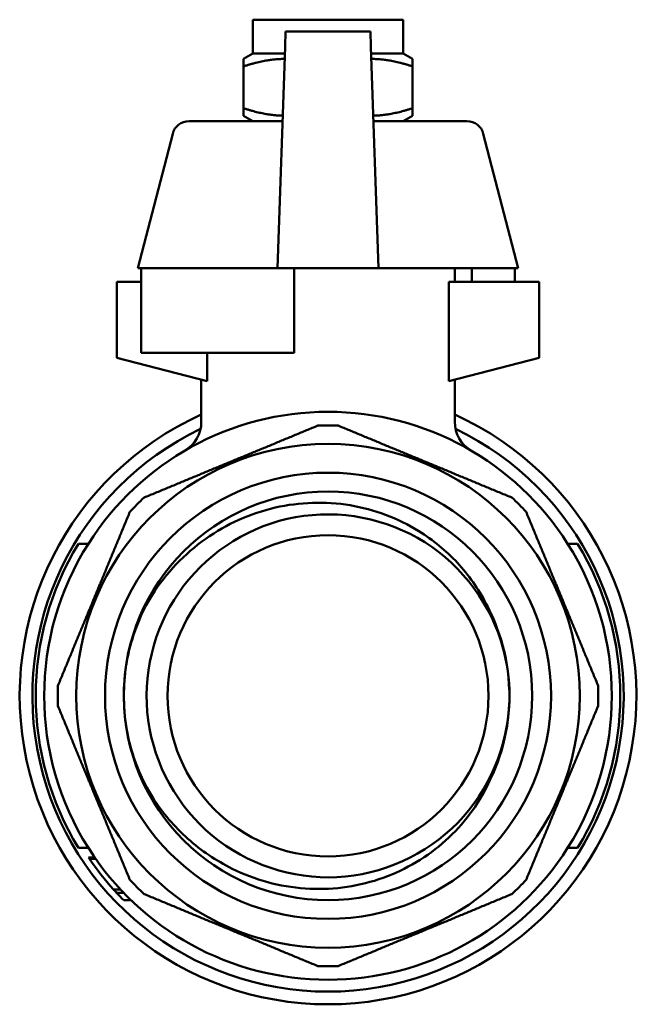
# Model space of a CAD drawing. Header units: millimetres. Extents: x 39 to 198, y 81 to 244.
# Tile 32 of 32: x 144 to 180, y 186 to 244. Entities that reach past the tile are written whole.
import ezdxf

# ---------------------------------------------------------------- set-up
doc = ezdxf.new("R2010")
doc.units = ezdxf.units.MM
doc.layers.add('Видимый контур (ГОСТ)', color=7, linetype='Continuous', lineweight=50)

msp = doc.modelspace()

# ---------------------------------------------------------------- linework, layer by layer
at = {"layer": 'Видимый контур (ГОСТ)'}
for p, q in [((157.619, 244.385), (166.519, 244.385)), ((157.619, 242.385), (157.619, 244.385)), ((166.519, 242.385), (166.519, 244.385)), ((159.559, 243.685), (159.527, 242.772)), ((164.579, 243.685), (159.559, 243.685)), ((164.579, 243.685), (164.61, 242.772)), ((157.619, 242.385), (157.069, 242.067)), ((157.619, 242.385), (159.513, 242.385)), ((159.07, 229.685), (159.527, 242.772)), ((164.61, 242.772), (165.067, 229.685)), ((164.624, 242.385), (166.519, 242.385)), ((166.519, 242.385), (167.069, 242.067)), ((157.069, 241.621), (157.069, 242.067)), ((167.069, 242.067), (167.069, 241.621)), ((157.069, 239.149), (157.069, 241.621)), ((167.069, 239.149), (167.069, 241.621)), ((157.069, 238.702), (157.069, 239.149)), ((167.069, 239.149), (167.069, 238.702)), ((153.843, 238.385), (159.374, 238.385)), ((157.619, 238.385), (157.069, 238.702)), ((164.764, 238.385), (170.294, 238.385)), ((166.519, 238.385), (167.069, 238.702)), ((152.875, 237.635), (150.819, 229.685)), ((171.263, 237.635), (173.319, 229.685)), ((151.001, 229.685), (150.819, 229.685)), ((159.07, 229.685), (151.001, 229.685)), ((151.001, 229.685), (151.001, 224.685)), ((165.067, 229.685), (159.07, 229.685)), ((160.069, 229.685), (160.069, 224.685)), ((173.319, 229.685), (165.067, 229.685)), ((169.569, 229.685), (169.569, 228.885)), ((170.583, 229.685), (170.583, 228.885)), ((173.136, 229.685), (173.136, 228.885)), ((151.001, 228.885), (149.569, 228.885)), ((149.569, 228.885), (149.569, 224.385)), ((169.223, 222.992), (169.223, 228.885)), ((174.569, 228.885), (169.223, 228.885)), ((174.569, 224.385), (174.569, 228.885)), ((149.569, 224.385), (154.914, 222.992)), ((151.001, 224.685), (160.069, 224.685)), ((154.914, 224.685), (154.914, 222.992)), ((154.914, 222.992), (154.914, 224.685)), ((169.223, 222.992), (174.569, 224.385)), ((154.569, 223.082), (154.569, 220.608)), ((154.914, 222.992), (154.914, 222.992)), ((169.569, 223.082), (169.569, 220.608)), ((147.294, 213.385), (147.883, 213.385)), ((176.843, 213.385), (176.255, 213.385)), ((147.294, 195.385), (147.883, 195.385)), ((176.843, 195.385), (176.255, 195.385)), ((147.896, 194.817), (148.259, 194.817)), ((147.928, 194.77), (148.292, 194.77)), ((147.952, 194.735), (148.317, 194.735)), ((149.37, 192.932), (149.777, 192.932)), ((149.557, 192.728), (149.971, 192.728)), ((149.977, 192.294), (150.405, 192.294))]:
    msp.add_line(p, q, dxfattribs=at)
for radius in [14.901, 13.2, 12.085, 12.085, 9.5]:
    msp.add_circle((162.069, 204.385), radius, dxfattribs=at)
for centre, radius, start, end in [((153.843, 237.385), 1, 90, 165.49983), ((170.294, 237.385), 1, 14.50017, 90), ((162.069, 204.385), 18.25, 114.26509, 65.73491), ((162.069, 204.385), 16.8, 32.39237, 147.60763), ((152.569, 220.608), 2, 300.35254, 0), ((162.069, 204.385), 16, 87.86413, 92.13587), ((171.569, 220.608), 2, 180, 239.64746), ((162.069, 204.385), 17.5, 115.55015, 64.44985), ((162.069, 204.385), 16, 132.86413, 137.13587), ((162.069, 204.385), 16, 42.86413, 47.13587), ((162.069, 204.385), 17.3, 148.65224, 211.34776), ((162.069, 204.385), 16.8, 147.60763, 212.39237), ((162.069, 204.385), 16.8, 327.60763, 32.39237), ((162.069, 204.385), 17.3, 328.65224, 31.34776), ((162.069, 204.385), 16, 177.86413, 182.13587), ((162.069, 204.385), 10.74, 358.47661, 1.84258), ((162.069, 204.385), 16, 357.86413, 2.13587), ((162.069, 204.385), 16.8, 212.39237, 327.60763), ((162.069, 204.385), 17.1, 214.02131, 214.21153), ((162.069, 204.385), 17.1, 214.35612, 222.04629), ((162.069, 204.385), 16, 222.86413, 227.13587), ((162.069, 204.385), 16, 312.86413, 317.13587), ((162.069, 204.385), 17.1, 222.04629, 222.97453), ((162.069, 204.385), 17.1, 222.97453, 224.99737), ((162.069, 204.385), 16, 267.86413, 272.13587)]:
    msp.add_arc(centre, radius, start, end, dxfattribs=at)
for points, weights in [([(159.502, 242.067), (158.373, 242.055), (157.069, 241.621)], [1.07728690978, 1.07513647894, 1]), ([(167.069, 241.621), (165.765, 242.055), (164.635, 242.067)], [1, 1.07513647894, 1.07728690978]), ([(157.069, 239.149), (158.309, 238.735), (159.385, 238.705)], [1, 1.0712256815, 1.07686532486]), ([(164.752, 238.705), (165.828, 238.735), (167.069, 239.149)], [1.07686532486, 1.0712256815, 1]), ([(151.184, 216.112), (156.328, 218.243), (161.472, 220.374)], [1, 1.06666666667, 1]), ([(162.665, 220.374), (167.809, 218.243), (172.953, 216.112)], [1, 1.06666666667, 1]), ([(146.08, 204.981), (148.21, 210.125), (150.341, 215.269)], [1, 1.06666666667, 1]), ([(173.796, 215.269), (175.927, 210.125), (178.058, 204.981)], [1, 1.06666666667, 1]), ([(150.341, 193.501), (148.21, 198.645), (146.08, 203.789)], [1, 1.06666666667, 1]), ([(178.058, 203.789), (175.927, 198.645), (173.796, 193.501)], [1, 1.06666666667, 1]), ([(161.472, 188.396), (156.328, 190.527), (151.184, 192.657)], [1, 1.06666666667, 1]), ([(172.953, 192.657), (167.809, 190.527), (162.665, 188.396)], [1, 1.06666666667, 1])]:
    msp.add_rational_spline(points, weights, degree=2, dxfattribs=at)
for points, knots in [([(151.663, 210.347), (152.493, 211.652), (153.567, 212.783), (156.07, 214.551), (157.468, 215.178), (160.4, 215.85), (161.903, 215.899), (164.815, 215.417), (166.197, 214.901), (168.286, 213.61), (169.058, 212.976), (170.401, 211.528), (170.968, 210.722), (171.419, 209.851)], [0, 0, 0, 0, 0.463914, 0.463914, 0.919567, 0.919567, 1.366958, 1.366958, 1.806082, 1.806082, 2.104876, 2.104876, 2.399684, 2.399684, 2.399684, 2.399684]), ([(172.796, 204.73), (172.766, 205.723), (172.6, 206.712), (172.297, 207.658), (171.485, 210.198), (169.688, 212.409), (167.369, 213.726), (165.057, 215.037), (162.249, 215.447), (159.659, 214.851), (157.076, 214.256), (154.735, 212.667), (153.23, 210.485), (151.728, 208.309), (151.071, 205.565), (151.426, 202.945), (151.784, 200.301), (153.167, 197.81), (155.223, 196.11), (157.265, 194.42), (159.95, 193.528), (162.597, 193.658), (165.27, 193.79), (167.878, 194.964), (169.748, 196.877), (171.619, 198.791), (172.734, 201.424), (172.805, 204.099)], [-6.251026, -6.251026, -6.251026, -6.251026, -5.97345, -5.97345, -5.97345, -5.228537, -5.228537, -5.228537, -4.486072, -4.486072, -4.486072, -3.745706, -3.745706, -3.745706, -3.007102, -3.007102, -3.007102, -2.261974, -2.261974, -2.261974, -1.521578, -1.521578, -1.521578, -0.774083, -0.774083, -0.774083, -0.026588, -0.026588, -0.026588, -0.026588]), ([(149.984, 204.351), (149.98, 205.585), (150.174, 206.814), (150.948, 209.169), (151.428, 209.979), (151.663, 210.347)], [0, 0, 0, 0, 0.3701332, 0.3701332, 0.7449037, 0.7449037, 0.7449037, 0.7449037]), ([(171.419, 209.851), (171.679, 209.351), (172.029, 208.622), (172.607, 206.724), (172.772, 205.733), (172.803, 204.73)], [0, 0, 0, 0, 0.169038, 0.169038, 0.3433735, 0.3433735, 0.3433735, 0.3433735]), ([(151.696, 198.365), (151.46, 198.732), (150.975, 199.538), (150.187, 201.888), (149.987, 203.117), (149.984, 204.351)], [0, 0, 0, 0, 0.1309532, 0.1309532, 0.2603673, 0.2603673, 0.2603673, 0.2603673]), ([(172.805, 204.099), (172.779, 203.097), (172.62, 202.105), (172.053, 200.204), (171.706, 199.473), (171.45, 198.971)], [0.0281992, 0.0281992, 0.0281992, 0.0281992, 0.3296246, 0.3296246, 0.6220875, 0.6220875, 0.6220875, 0.6220875]), ([(171.45, 198.971), (170.803, 197.704), (169.913, 196.577), (167.732, 194.706), (166.456, 193.988), (163.675, 193.067), (162.193, 192.883), (159.215, 193.091), (157.747, 193.491), (155.447, 194.628), (154.566, 195.224), (152.976, 196.644), (152.277, 197.463), (151.696, 198.365)], [0, 0, 0, 0, 0.426694, 0.426694, 0.861641, 0.861641, 1.304839, 1.304839, 1.756283, 1.756283, 2.073437, 2.073437, 2.394567, 2.394567, 2.394567, 2.394567]), ([(147.952, 194.735), (147.947, 194.741), (147.944, 194.747), (147.931, 194.765), (147.928, 194.77), (147.928, 194.77)], [-0.02513261, -0.02513261, -0.02513261, -0.02513261, -0.01881712, -0.01881712, 0, 0, 0, 0])]:
    msp.add_open_spline(points, degree=3, knots=knots, dxfattribs=at)

doc.saveas('drawing.dxf')
